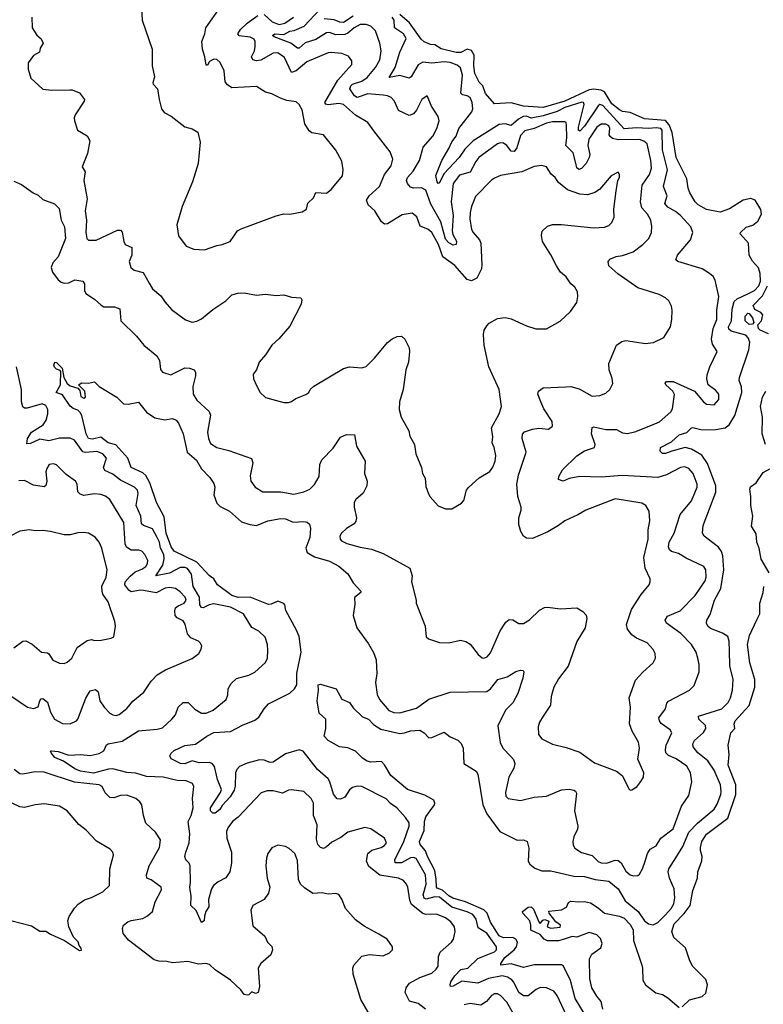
# Model space of a CAD drawing. Extents: x 2087054 to 2277909, y 548907 to 753496.
# Tile 241 of 256: x 2158244 to 2163117, y 671998 to 678448. Entities that reach past the tile are written whole.
import ezdxf

# ---------------------------------------------------------------- set-up
doc = ezdxf.new("R2010")
doc.units = 0

msp = doc.modelspace()

# ---------------------------------------------------------------- linework, layer by layer
at = {"layer": '0CON20XD'}
for points in [[(2159041.9, 678525), (2159045.8, 678445), (2159112.9, 678255), (2159112.9, 678145), (2159127.1, 678075), (2159116.2, 678035), (2159118.8, 678025), (2159146.7, 677995), (2159156.7, 677925), (2159173.9, 677863.9), (2159190.7, 677840.7), (2159236.7, 677816.7), (2159325, 677746.7), (2159373.6, 677733.6), (2159411.7, 677711.7), (2159425.8, 677645.8), (2159414.1, 677505.9), (2159376, 677385), (2159309.4, 677225), (2159272.5, 677105), (2159285, 677032.5), (2159335, 676963.8), (2159383.9, 676943.9), (2159455, 676941.2), (2159535, 676970), (2159570, 676975), (2159623.9, 676996.1), (2159671.2, 677065), (2159695, 677078.6), (2159925, 677163.8), (2159975, 677176.2), (2160015, 677174), (2160095, 677190), (2160122.9, 677207.1), (2160133, 677247), (2160168.3, 677281.7), (2160183.6, 677316.4), (2160255, 677311.2), (2160285, 677336.2), (2160360, 677425), (2160364.3, 677464.3), (2160355, 677522.5), (2160315, 677594), (2160235, 677693.3), (2160157.6, 677707.6), (2160140.2, 677720.2), (2160112, 677765), (2160095, 677858.8), (2160075, 677892.5), (2160055, 677910), (2159995, 677918.6), (2159953.4, 677933.4), (2159895, 677962), (2159855, 677973.8), (2159795, 678010.8), (2159635, 678002.5), (2159605, 678022), (2159590.9, 678040.9), (2159583.7, 678113.7), (2159557, 678167), (2159535, 678186.9), (2159515, 678190.6), (2159488, 678175), (2159475, 678150), (2159465, 678150), (2159457.5, 678205), (2159442.5, 678255), (2159438, 678305), (2159457.5, 678355), (2159464.3, 678395), (2159560.9, 678535)], [(2161901.2, 675205), (2161815, 675165.8), (2161775.4, 675134.6), (2161705, 675093.1), (2161605, 675048.9), (2161565, 675051.9), (2161545, 675064.2), (2161526.9, 675095), (2161515, 675140), (2161515.5, 675185), (2161530.9, 675235), (2161530.9, 675255), (2161508.5, 675325), (2161501.1, 675405), (2161513.2, 675465), (2161562.3, 675615), (2161536.5, 675705), (2161537.8, 675732.2), (2161552.8, 675747.2), (2161604, 675766), (2161645, 675771.8), (2161710, 675765), (2161735.8, 675785), (2161732.5, 675815), (2161679.5, 675899.5), (2161658.2, 675945), (2161640, 675995), (2161644.2, 676015), (2161675, 676036.5), (2161823.1, 676043.1), (2161855, 676044.2), (2161910, 676030), (2161995, 675982.5), (2162045, 675986), (2162085, 676000.8), (2162110, 676025), (2162130, 676065), (2162127, 676097), (2162107.1, 676155), (2162104.4, 676195.6), (2162155, 676316.2), (2162189.7, 676340.3), (2162215, 676345.8), (2162345, 676327.1), (2162397, 676333), (2162463.9, 676366.1), (2162508.8, 676435), (2162518, 676485), (2162520, 676545), (2162515, 676572.5), (2162496.6, 676606.6), (2162475, 676626), (2162435, 676647.5), (2162295, 676692.2), (2162163.1, 676783.1), (2162103.8, 676835), (2162100, 676865), (2162115, 676880.8), (2162153.5, 676896.5), (2162195, 676903.8), (2162263.4, 676926.6), (2162327.5, 676975), (2162365.7, 677015), (2162384.3, 677055), (2162387.1, 677092.9), (2162379.5, 677135), (2162357.8, 677175), (2162320.8, 677215), (2162310.9, 677255), (2162322.9, 677365), (2162370.9, 677435), (2162383.5, 677475), (2162379.4, 677525), (2162355, 677634.2), (2162333.3, 677653.3), (2162305, 677662.6), (2162165, 677661.9), (2162129.4, 677669.4), (2162112.3, 677682.3), (2162106.7, 677695), (2162110.2, 677735), (2162103.9, 677753.9), (2162085, 677764.2), (2162055, 677764.7), (2162025, 677743.9), (2161972.3, 677665), (2161966.3, 677625), (2161979.7, 677565), (2161975.9, 677545), (2161955, 677506.5), (2161925, 677472.5), (2161907, 677467), (2161895, 677478.8), (2161888.7, 677508.7), (2161870.5, 677575), (2161823.1, 677625), (2161830.2, 677675), (2161827.6, 677757.6), (2161823.8, 677773.8), (2161815, 677779.5), (2161735, 677778.1), (2161695, 677771), (2161615, 677734.7), (2161555, 677720.6), (2161525, 677689.1), (2161501, 677609), (2161485, 677584.5), (2161465, 677587.9), (2161435, 677624.6), (2161415, 677638.9), (2161395, 677641.5), (2161375, 677634.5), (2161252.7, 677545), (2161231.8, 677518.2), (2161195, 677449.6), (2161125, 677430), (2161084.7, 677375), (2161070.4, 677255), (2161085.2, 677164.8), (2161077.9, 677065), (2161082, 677042), (2161106.7, 676996.7), (2161104, 676976), (2161085, 676970.4), (2161055, 676986), (2161035, 677010), (2161002.6, 677125), (2160938.8, 677238.8), (2160905, 677332.5), (2160876.3, 677346.3), (2160825, 677344.2), (2160805, 677350.8), (2160784, 677375), (2160777.5, 677395), (2160785, 677413.6), (2160823.1, 677455), (2160864.5, 677525), (2160886.7, 677613.3), (2160950.6, 677685), (2160976.5, 677735), (2160992.9, 677785), (2160985.8, 677815), (2160941.7, 677881.7), (2160915, 677950), (2160878.8, 677925), (2160844.5, 677855.5), (2160825, 677831.2), (2160795, 677820), (2160725, 677853.8), (2160700.6, 677915), (2160678.2, 677938.2), (2160655, 677950.4), (2160626.2, 677953.8), (2160525, 677962.6), (2160455, 677938.6), (2160438.8, 677948.8), (2160407.7, 677995), (2160413.3, 678015), (2160425, 678026.8), (2160485, 678045.2), (2160520.7, 678069.3), (2160574.6, 678135), (2160604.7, 678185.3), (2160612, 678245), (2160604.7, 678294.7), (2160574.5, 678375), (2160545.3, 678405.3), (2160515, 678417.6), (2160475, 678416.9), (2160436.4, 678395), (2160395, 678360), (2160375, 678351.8), (2160315, 678349.5), (2160275, 678364.1), (2160255, 678362.6), (2160185, 678318.5), (2160113.5, 678296.5), (2160075, 678262.5), (2160065, 678261.8), (2160020.4, 678295), (2159911.2, 678335), (2159901.1, 678345), (2159914.7, 678355.3), (2159975, 678351.7), (2160015, 678372.6), (2160041.6, 678378.4), (2160107.4, 678405), (2160210.3, 678515)], [(2158324.3, 678465), (2158324.5, 678394.5), (2158356.4, 678346.4), (2158385, 678324), (2158397.1, 678295), (2158378.3, 678261.7), (2158372.5, 678235), (2158335, 678213.3), (2158299.2, 678165), (2158298.8, 678125), (2158316.7, 678065), (2158395, 677993.5), (2158455, 677985.6), (2158571.7, 677988.3), (2158588.6, 677988.6), (2158635, 677970), (2158667.5, 677925), (2158666.1, 677913.9), (2158606.7, 677825), (2158600, 677805), (2158602.5, 677785), (2158623.3, 677725), (2158685, 677686.7), (2158704, 677655), (2158688.3, 677571.7), (2158652.5, 677485), (2158672.1, 677452.1), (2158663.3, 677395), (2158685.5, 677275), (2158672.2, 677195), (2158680.6, 677135), (2158678.1, 677055), (2158684.2, 677014.2), (2158695, 677003.8), (2158745, 677004.4), (2158885, 677068.8), (2158905, 677070), (2158915.7, 677055.7), (2158925.6, 676995), (2158935, 676976), (2158978, 676955), (2158978.1, 676905), (2158960.8, 676865), (2158972, 676825), (2158995, 676808), (2159052.4, 676792.4), (2159091.5, 676721.5), (2159113.3, 676685), (2159169.5, 676639.5), (2159196.7, 676596.7), (2159239.1, 676549.1), (2159331.3, 676481.3), (2159375, 676467.1), (2159405, 676472.5), (2159435, 676487.5), (2159509.3, 676550.7), (2159595, 676605.8), (2159634, 676645), (2159673.3, 676656.7), (2159715, 676658.2), (2159795, 676644.4), (2159855, 676650.6), (2159925, 676641.4), (2159975.7, 676645.7), (2160025, 676631.2), (2160086.2, 676626.2), (2160093, 676613), (2160088.8, 676585), (2160015, 676440), (2159942.7, 676357.3), (2159896.7, 676315), (2159855, 676252.5), (2159813.3, 676205), (2159795.9, 676154.1), (2159773.3, 676125), (2159776.7, 676095), (2159795, 676052.5)], [(2160014.6, 674035.4), (2160045, 674064.4), (2160060, 674090), (2160060.9, 674165), (2160087.7, 674305), (2160075, 674406.2), (2160058.1, 674448.1), (2159986.7, 674576.7), (2159981.8, 674615), (2159975, 674624.4), (2159935, 674638.8), (2159891.8, 674618.2), (2159875, 674617.7), (2159755, 674664.8), (2159675, 674663.8), (2159635, 674676), (2159540.6, 674745), (2159516, 674785), (2159485, 674806.7), (2159405, 674893.2), (2159255, 674966.4), (2159237.1, 674995), (2159204, 675085), (2159199.5, 675119.5), (2159190.9, 675190.9), (2159141.2, 675285), (2159096.3, 675415), (2159071.1, 675461.1), (2159049.8, 675479.8), (2158973.5, 675515), (2158953, 675575), (2158873.2, 675663.2), (2158823.3, 675675), (2158775, 675712.8), (2158720.9, 675700.9), (2158694.3, 675705), (2158678.6, 675735), (2158650, 675855), (2158640, 675875), (2158625, 675890), (2158595, 675900), (2158575.6, 675915.6), (2158525, 675991.2), (2158483.3, 676005), (2158510.6, 676055), (2158513, 676143), (2158510, 676150), (2158485, 676158), (2158471.4, 676171.4), (2158467.8, 676185), (2158475, 676203.8), (2158485, 676202.5), (2158522.5, 676165), (2158534, 676105), (2158555, 676065.8), (2158575, 676048.6), (2158625, 676033.8), (2158638.3, 676018.3), (2158645, 675978.8), (2158665, 675968), (2158676, 675975), (2158670, 676015), (2158630, 676055), (2158651.7, 676068.3), (2158695, 676066), (2158735, 676076.2), (2158765, 676046.2), (2158880, 675975), (2158925, 675931.2), (2158955, 675930), (2159022.5, 675942.5), (2159075, 675878), (2159129.7, 675839.7), (2159195, 675826), (2159245, 675835.7), (2159268.8, 675825), (2159285.5, 675805.5), (2159315.6, 675735), (2159341.1, 675615), (2159401.5, 675561.5), (2159436, 675506), (2159489.4, 675449.4), (2159515, 675408.8), (2159521.5, 675385), (2159515.5, 675335), (2159535, 675280), (2159558, 675258), (2159618.7, 675228.7), (2159698.3, 675158.3), (2159751.4, 675141.4), (2159796.2, 675133.8), (2159870, 675165), (2159955, 675180), (2159985, 675178.5), (2160035, 675156.9), (2160105, 675161.5), (2160126.9, 675156.9), (2160142.7, 675142.7), (2160149.2, 675115), (2160146, 675055), (2160119.4, 674985), (2160127.6, 674957.6), (2160175, 674929.4), (2160275, 674901.2), (2160335, 674867.3), (2160395, 674817.8), (2160429.5, 674759.5), (2160480, 674705), (2160480, 674695), (2160438.3, 674661.7), (2160440.5, 674619.5), (2160429.2, 674545), (2160452.9, 674465), (2160529.2, 674359.2), (2160562.3, 674302.3), (2160580.3, 674255), (2160583.5, 674165), (2160575.6, 674105), (2160586.4, 674026.4), (2160601.1, 673995), (2160663.1, 673923.1), (2160695, 673908.5), (2160735, 673908.2), (2160845, 673938.7), (2160925, 673997.5), (2161065, 674042.2), (2161305, 674047.9), (2161329.5, 674065), (2161377.5, 674125), (2161437.2, 674142.8), (2161495, 674177.5), (2161525, 674186.9), (2161542.5, 674185), (2161548, 674175), (2161541.5, 674135), (2161507.2, 674032.8), (2161475, 673972), (2161427.5, 673925), (2161377.2, 673822.8), (2161393, 673713), (2161410.8, 673675), (2161461.4, 673621.4), (2161480.3, 673600.3), (2161487.8, 673575), (2161481.1, 673545), (2161449.4, 673485), (2161428.1, 673385), (2161430.3, 673360.3), (2161443.8, 673345), (2161525, 673332.9), (2161615, 673355.7), (2161695, 673362.2), (2161795, 673403.5), (2161845, 673406.4), (2161875, 673401.4), (2161886, 673395), (2161891.4, 673381.4), (2161878.5, 673265), (2161900.6, 673165), (2161898.6, 673145), (2161874.5, 673095.5), (2161868.1, 673065), (2161870.2, 673040.2), (2161880.9, 673020.9), (2161925, 672991.4), (2161995, 672972), (2162035, 672933.6), (2162055, 672923.3), (2162088.3, 672921.7), (2162145, 672941.2), (2162165, 672940.7), (2162185, 672923.3), (2162215, 672870.6), (2162245, 672845.6), (2162265, 672838.6), (2162295, 672842), (2162305, 672851.2), (2162325.7, 672885), (2162343.3, 672935), (2162358.2, 672985), (2162375, 673014.3), (2162414, 673035), (2162444.4, 673085), (2162525, 673148), (2162580.9, 673295), (2162628.9, 673365), (2162649.1, 673455), (2162639.1, 673515), (2162615, 673557.5), (2162545.3, 673605.3), (2162495, 673627.3), (2162478.2, 673645), (2162474.7, 673665), (2162480.3, 673695), (2162516.4, 673776.4), (2162506, 673796), (2162447.6, 673837.6), (2162435.7, 673855), (2162432.5, 673875), (2162476, 673934), (2162485, 673970), (2162495, 673982.5), (2162633.8, 674055), (2162664.4, 674085.6), (2162697.1, 674175), (2162695.6, 674224.4), (2162686.7, 674265), (2162675.7, 674305), (2162646.9, 674355), (2162576.6, 674426.6), (2162482.9, 674495), (2162474.4, 674515), (2162489.6, 674540.4), (2162571.9, 674575), (2162671.1, 674675), (2162735, 674771.4), (2162742.3, 674795), (2162740.5, 674845), (2162727.1, 674865), (2162610.2, 674920.2), (2162560.9, 674950.9), (2162514, 674965), (2162502.2, 674975), (2162494.7, 674994.7), (2162500, 675025), (2162533.1, 675085), (2162572.6, 675207.4), (2162645, 675295.6), (2162682.2, 675385), (2162682.9, 675405), (2162656.2, 675475), (2162627.6, 675507.6), (2162601.3, 675518.7), (2162575, 675515.4), (2162482.9, 675467.1), (2162425, 675450), (2162195, 675462.1), (2162055, 675452.2), (2161915, 675455.8), (2161845, 675443.3), (2161805.3, 675424.7), (2161775.6, 675435), (2161776.1, 675455), (2161800.6, 675499.4), (2161895, 675591.1), (2161945, 675622.9), (2162010, 675645), (2162013.8, 675665), (2161990, 675735), (2161995, 675776.2), (2162005, 675780), (2162085, 675764.5), (2162155, 675764.4), (2162195, 675741.1), (2162225, 675736.4), (2162275, 675747.5), (2162379.6, 675790.4), (2162437.4, 675812.6), (2162511.1, 675878.9), (2162522.1, 675897.9), (2162533.6, 675993.6), (2162524, 676015), (2162476.9, 676055), (2162473.4, 676066.6), (2162483, 676077), (2162525, 676077.7), (2162665.5, 676015.5), (2162725, 675944.2), (2162745, 675929.4), (2162795, 675924.3), (2162825, 675960), (2162824.2, 675995), (2162805, 676020), (2162756, 676055), (2162745.8, 676095), (2162748.3, 676121.7), (2162765.6, 676174.4), (2162813.8, 676275), (2162783.4, 676323.4), (2162776.4, 676355), (2162789.1, 676425), (2162811.2, 676485), (2162812, 676545), (2162825.4, 676635.4), (2162800.9, 676740.9), (2162787.5, 676765), (2162764.2, 676785), (2162715, 676816.5), (2162557.5, 676865), (2162543.8, 676875), (2162554.2, 676905), (2162638.6, 677005), (2162655.8, 677055), (2162641.7, 677091.7), (2162574.5, 677165), (2162542, 677192), (2162489.9, 677219.9), (2162471.5, 677245), (2162487.5, 677295), (2162462.1, 677355), (2162489, 677465), (2162455.5, 677595), (2162454.1, 677725), (2162445, 677735.2), (2162415, 677740.9), (2162365, 677734.8), (2162285, 677739), (2162205, 677732.5), (2162064.2, 677885.8), (2162045, 677892.5), (2162033.4, 677885), (2161945, 677750), (2161915, 677718.6), (2161905.6, 677725.6), (2161906.1, 677745), (2161942.1, 677892.1), (2161938.5, 677905), (2161928.5, 677908.5), (2161815, 677873.8), (2161765, 677846.2), (2161675, 677818), (2161595, 677804.1), (2161565, 677815.2), (2161542.2, 677815), (2161512.6, 677797.4), (2161465, 677755.4), (2161425, 677765.7), (2161385, 677761.6), (2161214.8, 677655.2), (2161160.8, 677599.2), (2161123.2, 677545), (2161022.1, 677437.9), (2160995, 677379.2), (2160985, 677375.7), (2160980.4, 677385), (2160971.4, 677428.6), (2161009.6, 677525), (2161056.3, 677603.7), (2161075, 677649.1), (2161103.5, 677685), (2161121.1, 677735), (2161207.1, 677845), (2161212.8, 677865), (2161209.7, 677905), (2161195, 677938.5), (2161175, 677949.6), (2161145.4, 677955.4), (2161135, 677966.7), (2161144.7, 678085), (2161132.1, 678132.1), (2161111.4, 678151.4), (2161065, 678168.4), (2161025, 678172.3), (2160944.2, 678164.2), (2160885, 678170), (2160855, 678152.9), (2160808.9, 678075), (2160795.4, 678064.6), (2160735, 678081.8), (2160665, 678070), (2160704.2, 678135), (2160733.8, 678236.2), (2160775.3, 678325), (2160759.3, 678355), (2160699.3, 678395), (2160697, 678445), (2160684.3, 678465)], [(2159795, 676052.5), (2159820, 676005), (2159855, 675972.5), (2159975, 675941.2), (2160005, 675940), (2160023.9, 675946.1), (2160054.1, 675965.9), (2160118.3, 675991.7), (2160137.5, 676005), (2160147.5, 676025), (2160171.7, 676048.3), (2160365, 676163.8), (2160405, 676173.8), (2160485, 676168), (2160515, 676176.2), (2160569.3, 676230.7), (2160655, 676334), (2160685, 676358), (2160717, 676373), (2160745, 676375.7), (2160768, 676355), (2160795, 676297.5), (2160798, 676275), (2160792, 676205), (2160774, 676155), (2160755.8, 676025), (2160732, 675945), (2160730, 675895), (2160743.8, 675845), (2160793.8, 675755), (2160800.5, 675720.5), (2160830, 675665), (2160840, 675605), (2160876.2, 675515), (2160884.1, 675474.1), (2160901.2, 675445), (2160905, 675390), (2160922.3, 675342.3), (2160932.7, 675322.7), (2160985, 675263.3), (2161035, 675243.3), (2161076.4, 675243.6), (2161139.3, 675280.7), (2161155, 675297.5), (2161172.5, 675365), (2161185.8, 675384.2), (2161255, 675446), (2161325, 675488.8), (2161345, 675516.2), (2161360.6, 675555), (2161363, 675593), (2161353.1, 675645), (2161340, 675675), (2161343.6, 675715), (2161336.5, 675773.5), (2161385.8, 675865), (2161400, 675915), (2161385.7, 676025), (2161317.5, 676175), (2161288.1, 676315), (2161282.5, 676385), (2161287.5, 676415), (2161305, 676443.3), (2161320.6, 676459.4), (2161375, 676490), (2161425, 676496.7), (2161465, 676488.8), (2161565, 676443.3), (2161625, 676423.3), (2161695, 676422.5), (2161785, 676473.3), (2161852.7, 676537.3), (2161893.8, 676595), (2161901.2, 676635), (2161898, 676665), (2161881.2, 676695), (2161855, 676718.8), (2161824.4, 676764.4), (2161787.5, 676795), (2161760.8, 676835), (2161725, 676908.8), (2161669.4, 676995), (2161663.1, 677035), (2161666.8, 677063.2), (2161703.4, 677096.6), (2161734.3, 677105.7), (2161795, 677105.8), (2162005, 677084.3), (2162075, 677090), (2162105, 677100), (2162125, 677120), (2162139.2, 677155), (2162138.1, 677205), (2162150.8, 677310.8), (2162164.2, 677395.8), (2162173.3, 677415), (2162173.3, 677435), (2162165, 677450), (2162120, 677425), (2162044.1, 677335.9), (2162013, 677317), (2161965, 677300), (2161915, 677304.4), (2161833.4, 677333.4), (2161775, 677382.5), (2161752.5, 677415), (2161725.7, 677435.7), (2161695, 677483.8), (2161665, 677494), (2161615, 677485.7), (2161535, 677450.5), (2161395, 677427.5), (2161355, 677410.6), (2161335, 677397.5), (2161231.1, 677288.9), (2161204.5, 677225), (2161195.6, 677185), (2161192.8, 677142.8), (2161204.5, 677074.5), (2161214.3, 677055), (2161257.8, 677005), (2161266.5, 676985), (2161272, 676842), (2161270, 676815), (2161240, 676755), (2161205, 676738.2), (2161175, 676745.6), (2161095, 676838.8), (2161015.5, 676895.5), (2160988.1, 676975), (2160945, 677054.4), (2160918, 677075), (2160868.6, 677095), (2160846, 677156), (2160815, 677181.4), (2160751.1, 677168.9), (2160655, 677110), (2160635, 677108.9), (2160615, 677122.9), (2160570.9, 677195), (2160528.2, 677235), (2160517.1, 677265), (2160533.3, 677295), (2160601.8, 677355), (2160633.8, 677435), (2160678.5, 677491.5), (2160689.1, 677535), (2160671.6, 677581.6), (2160565, 677719.2), (2160524.6, 677774.6), (2160445, 677822.7), (2160365, 677893.3), (2160335, 677899.8), (2160265, 677890.9), (2160250.8, 677895), (2160244.4, 677905), (2160328.5, 678051.5), (2160420.9, 678155), (2160419.3, 678179.3), (2160398.5, 678208.5), (2160355, 678227.3), (2160285, 678234.4), (2160265, 678231.1), (2160125, 678171.8), (2160055, 678114.2), (2160025, 678102.7), (2159979.6, 678199.6), (2159935, 678231.1), (2159905, 678229.6), (2159825, 678183.8), (2159795, 678178.9), (2159771.2, 678185), (2159762.9, 678205), (2159783.1, 678245), (2159787.8, 678272.2), (2159787.5, 678305), (2159780.7, 678320.7), (2159755, 678333.1), (2159681.8, 678341.8), (2159674.3, 678355), (2159691.2, 678385), (2159735, 678426.1), (2159805, 678475.4)], [(2159845, 678482.7), (2159898.2, 678435), (2159945, 678416.5), (2159980.5, 678425), (2160038.8, 678465)], [(2160428.3, 678471.7), (2160365, 678430.5), (2160341.2, 678431.2), (2160305, 678446.8), (2160240, 678455)], [(2161502.9, 673072.9), (2161545, 673076), (2161568.8, 673065), (2161580.9, 673020.9), (2161575.5, 672935), (2161587.1, 672915), (2161620.1, 672890.1), (2161665, 672871.8), (2161725, 672871.8), (2161875, 672837), (2161945, 672835.3), (2162015.6, 672815.6), (2162103.3, 672803.3), (2162164.5, 672755), (2162211.5, 672675), (2162296.5, 672605), (2162337.1, 672545), (2162365, 672525.6), (2162395, 672517.1), (2162425, 672533.3), (2162475, 672583.5), (2162513.2, 672625), (2162529.5, 672655), (2162535.8, 672695), (2162532.6, 672755), (2162500.9, 672825), (2162492.7, 672865), (2162497.3, 672885), (2162542.7, 672957.3), (2162589, 673031), (2162629.2, 673125), (2162685.8, 673184.2), (2162795, 673276.2), (2162815, 673307.8), (2162838.1, 673371.9), (2162841.2, 673395), (2162835.3, 673435), (2162795, 673531.1), (2162752.2, 673592.2), (2162688.2, 673645), (2162657.9, 673685), (2162653.8, 673705), (2162665, 673725.5), (2162725, 673778.6), (2162740, 673805), (2162737.8, 673825), (2162694.4, 673865), (2162692, 673885), (2162845, 673932.7), (2162885.6, 673975), (2162901.4, 674005), (2162915.6, 674055), (2162920, 674125), (2162896.7, 674215), (2162895.8, 674314.2), (2162893.9, 674376.1), (2162885, 674406.2), (2162849.8, 674429.8), (2162769.6, 674459.6), (2162753.3, 674475), (2162744.4, 674495), (2162746.9, 674515), (2162768.6, 674551.4), (2162797.7, 674645), (2162837.3, 674722.7), (2162858.9, 674845), (2162851.5, 674935), (2162842.7, 674965), (2162822, 674992), (2162729.2, 675065), (2162717.1, 675085), (2162721.9, 675135), (2162806.2, 675353.8), (2162805.3, 675395.3), (2162751, 675541), (2162714.3, 675594.3), (2162645, 675634.7), (2162605, 675646.4), (2162517.9, 675622.1), (2162475, 675606.7), (2162455, 675607.1), (2162441.2, 675621.2), (2162441.9, 675645), (2162515, 675682.7), (2162565, 675729.3), (2162615, 675743.5), (2162645, 675774.4), (2162655, 675777.5), (2162715, 675760.7), (2162805, 675763.4), (2162866.5, 675773.5), (2162892.2, 675795), (2162930, 675855), (2162976.4, 676005), (2162973.8, 676043.8), (2162959.5, 676085), (2162960.4, 676105), (2163020.8, 676285), (2163028.4, 676335), (2163016.5, 676365), (2163001.5, 676381.5), (2162905, 676408.1), (2162891.3, 676421.3), (2162888.4, 676435), (2162907.3, 676475), (2162911.7, 676551.7), (2162925, 676601.5), (2162945, 676619.6), (2163015, 676652.3), (2163059.3, 676675), (2163086.3, 676705), (2163098.3, 676735), (2163096.5, 676786.5), (2163085, 676822), (2163045.5, 676865.5), (2163024.4, 676905), (2163019.2, 676985), (2162964.1, 677045.9), (2162966.7, 677055), (2163005, 677089.2), (2163047.7, 677102.3), (2163080.7, 677129.3), (2163104.5, 677175), (2163101.5, 677205), (2163062.9, 677265), (2163035, 677276.5), (2162985, 677265.4), (2162895, 677209.2), (2162835, 677187.3), (2162745, 677204.7), (2162690.6, 677235), (2162670.6, 677255), (2162635.5, 677315), (2162623.8, 677345), (2162616.2, 677405), (2162546.2, 677545), (2162520.1, 677710.1), (2162500, 677760), (2162475, 677788.6), (2162338.4, 677798.4), (2162245, 677840.7), (2162195, 677847.5), (2162175, 677857.5), (2162125, 677898.1), (2162075, 677976.1), (2162055, 677987.6), (2162005, 677993.5), (2161975, 677989.1), (2161815.3, 677915), (2161675, 677872.9), (2161545, 677881.9), (2161465, 677904.4), (2161355, 677897.5), (2161296.7, 677965), (2161279.2, 678015), (2161255, 678040), (2161225.4, 678095), (2161219.5, 678145), (2161222.9, 678215), (2161205, 678246.9), (2161175, 678256.2), (2161135, 678234.1), (2161105, 678232.5), (2161005, 678257.8), (2160965, 678282.7), (2160935, 678286.5), (2160893.8, 678303.8), (2160875, 678320.4), (2160797.1, 678427.1), (2160735, 678482.4)], [(2158205, 677390), (2158255, 677367.5), (2158333, 677313), (2158365, 677298.8), (2158395, 677270), (2158470.9, 677240.9), (2158501.5, 677211.5), (2158516, 677135), (2158537.7, 677092.3), (2158543.1, 677015), (2158495, 676894.2), (2158461.4, 676855), (2158450.6, 676825), (2158459.4, 676795), (2158495, 676744), (2158515, 676728), (2158535, 676722), (2158565.8, 676724.2), (2158605, 676744.3), (2158657.5, 676735), (2158668.6, 676718.6), (2158668.6, 676675), (2158678, 676655), (2158735, 676618), (2158777, 676577), (2158795, 676567.5), (2158865, 676566.7), (2158900, 676555), (2158906.4, 676476.4), (2159010, 676375), (2159056.7, 676315), (2159143.2, 676245), (2159159.2, 676215), (2159167.4, 676157.4), (2159178.7, 676138.7), (2159235, 676122.2), (2159325, 676167.5), (2159355.8, 676165.8), (2159387.5, 676155), (2159395, 676140), (2159396.2, 676115), (2159379.4, 676045), (2159380.8, 675995), (2159405, 675955.8), (2159485, 675880.8), (2159493.4, 675856.6), (2159474.3, 675745), (2159481.1, 675705), (2159495, 675672), (2159535, 675645.6), (2159613.4, 675626.6), (2159763.2, 675573.2), (2159771.4, 675545), (2159755, 675460), (2159757.5, 675425), (2159785.8, 675385.8), (2159836.1, 675356.1), (2159955, 675354.5), (2160040.9, 675339.1), (2160105, 675354.4), (2160145, 675372.9), (2160175, 675402), (2160205.6, 675455), (2160211.5, 675535), (2160224.4, 675565), (2160298.2, 675641.8), (2160345, 675713.3), (2160385, 675730), (2160438, 675728), (2160451.5, 675655), (2160507.1, 675555), (2160503.6, 675475), (2160521.4, 675425), (2160518.6, 675395), (2160495, 675346), (2160445.8, 675305), (2160435.6, 675285), (2160434.7, 675255), (2160450, 675185), (2160447.4, 675162.6), (2160435.3, 675144.7), (2160385, 675114.4), (2160353.3, 675085), (2160341.4, 675065), (2160344.2, 675045), (2160353.5, 675033.5), (2160386.6, 675016.6), (2160475, 674991.9), (2160549.7, 674979.7), (2160625, 674950), (2160801.2, 674855), (2160815.7, 674805), (2160812, 674765), (2160841.2, 674645), (2160841.2, 674625), (2160901.2, 674475), (2160907.5, 674405), (2160923, 674393), (2160995, 674367.5), (2161055, 674366.2), (2161132.3, 674382.3), (2161167.5, 674375), (2161195, 674356.2), (2161248.8, 674288.8), (2161275, 674266.7), (2161285, 674266.2), (2161306.7, 674275), (2161328.7, 674301.3), (2161392.5, 674445), (2161428.7, 674501.3), (2161450.6, 674519.4), (2161475, 674516), (2161515, 674492), (2161545, 674492.5), (2161585, 674517.5), (2161649.3, 674580.7), (2161683.7, 674596.3), (2161705, 674598.9), (2161785, 674589.5), (2161895, 674596), (2161935, 674571.2), (2161955, 674546.2), (2161960, 674525), (2161949.5, 674465), (2161895.6, 674375), (2161836.9, 674213.1), (2161775, 674129.2), (2161743.5, 674075), (2161726.7, 674015), (2161722, 673958), (2161673.8, 673886.2), (2161650, 673845), (2161641.4, 673815), (2161644.3, 673765), (2161665, 673737.5), (2161735, 673702.9), (2161825, 673680), (2161915, 673648.6), (2162009.4, 673579.4), (2162155, 673525.7), (2162195, 673493.8), (2162235, 673410), (2162245, 673400), (2162255, 673402.5), (2162287.7, 673422.3), (2162315, 673457.5), (2162331.2, 673485), (2162333.9, 673513.9), (2162294.5, 673604.5), (2162304.4, 673675), (2162298.1, 673715), (2162256.4, 673786.4), (2162239.4, 673835), (2162247.3, 673945), (2162236.9, 674005), (2162279.4, 674120.6), (2162326.4, 674173.6), (2162395.6, 674234.4), (2162409.2, 674265), (2162408.6, 674295), (2162395, 674321.2), (2162356.2, 674365), (2162285, 674395.5), (2162255, 674418.9), (2162225.6, 674455), (2162220.6, 674485), (2162253.1, 674585), (2162316.6, 674683.4), (2162368, 674745), (2162376.2, 674765), (2162376, 674785), (2162341.4, 674855), (2162333.1, 674925), (2162362.5, 675045), (2162362.3, 675105), (2162373.1, 675165), (2162367.6, 675227.6), (2162346, 675265), (2162321.5, 675281.5), (2162145, 675309.6), (2161953.8, 675235), (2161901.2, 675205)], [(2163150.3, 676390.3), (2163095, 676414), (2163085.5, 676425), (2163080.8, 676449.2), (2163105.3, 676474.7), (2163112.5, 676515), (2163100.9, 676530.9), (2163060, 676550), (2163049.5, 676575), (2163111.6, 676638.4), (2163145, 676704.5)], [(2163025, 676451.1), (2162996.7, 676475), (2162997.8, 676505), (2163015, 676526), (2163025, 676523.8), (2163046, 676495), (2163053.8, 676465), (2163045, 676454), (2163025, 676451.1)], [(2160973, 672227), (2160985, 672247.5), (2160988.7, 672311.3), (2160999.8, 672340.2), (2161073.3, 672405), (2161085.8, 672424.2), (2161097.5, 672475), (2161092.5, 672505), (2161068.3, 672538.3), (2161034.2, 672565), (2160975, 672589.1), (2160905, 672586.6), (2160885, 672591.6), (2160811.7, 672651.7), (2160799.3, 672679.3), (2160787.6, 672765), (2160779.5, 672785), (2160758.9, 672808.9), (2160725, 672823), (2160604.5, 672844.5), (2160531.3, 672901.3), (2160515.4, 672935), (2160525.3, 672984.7), (2160551.9, 673008.1), (2160613.3, 673025), (2160635, 673037.5), (2160646.9, 673055), (2160634, 673085), (2160545, 673147.5), (2160505, 673156.5), (2160395, 673126.2), (2160348.8, 673091.2), (2160288.8, 673058.8), (2160255, 673028.6), (2160235, 673019.2), (2160215, 673023.8), (2160196.9, 673045), (2160189.1, 673079.1), (2160193.3, 673173.3), (2160168.2, 673235), (2160168.8, 673315), (2160154.4, 673345), (2160105, 673391.2), (2160025, 673402.5), (2160005, 673400), (2159965, 673381.4), (2159905, 673396.9), (2159864.5, 673395.5), (2159826.6, 673383.4), (2159675, 673224.3), (2159638.6, 673195), (2159606.9, 673153.1), (2159599.6, 673130.4), (2159601.3, 673085), (2159631.2, 672995), (2159631.3, 672925), (2159621.5, 672865), (2159595, 672825.8), (2159545, 672800.8), (2159514, 672775), (2159500, 672755), (2159480, 672685), (2159484.2, 672635.8), (2159464.3, 672605), (2159455.6, 672574.4), (2159452.5, 672545), (2159434.2, 672534.2), (2159401.1, 672611.1), (2159365.6, 672645), (2159366.6, 672705), (2159358.5, 672765), (2159363.7, 672796.3), (2159360, 672905), (2159355, 672921.2), (2159332.5, 672945), (2159326.9, 672965), (2159331.8, 672995), (2159354.6, 673055), (2159357.9, 673115), (2159348.2, 673195), (2159366.9, 673235), (2159380.4, 673285), (2159377.2, 673345), (2159384.6, 673424.6), (2159375.7, 673445), (2159335, 673462.1), (2159275, 673463.9), (2159185, 673485.3), (2159075, 673489.4), (2159005, 673511.3), (2158945, 673515.4), (2158855, 673540.2), (2158825, 673538.6), (2158727.5, 673512.5), (2158641.4, 673525), (2158605, 673541.1), (2158530.9, 673590.9), (2158474.4, 673615), (2158450, 673645), (2158446.7, 673655), (2158451.2, 673658.8), (2158495, 673654.5), (2158565, 673629.6), (2158643.7, 673633.7), (2158705, 673628.5), (2158765, 673640.4), (2158795, 673658.6), (2158813.4, 673696.6), (2158823.3, 673705), (2158915, 673722), (2159021.4, 673788.6), (2159145, 673800.4), (2159180.4, 673809.6), (2159240, 673865), (2159264, 673895), (2159281.2, 673945), (2159315, 673973.8), (2159346.7, 673975), (2159390.7, 673930.7), (2159435, 673905.7), (2159465, 673905.7), (2159511.2, 673925), (2159596, 673995), (2159607.1, 674025), (2159610.6, 674065), (2159630.4, 674099.6), (2159665, 674132.9), (2159745.5, 674154.5), (2159785, 674172.5), (2159855, 674236.2), (2159867.5, 674265), (2159870, 674315), (2159867.1, 674355), (2159852.7, 674402.7), (2159811.7, 674441.7), (2159765.8, 674465.8), (2159709.4, 674555), (2159625, 674600), (2159515, 674620.7), (2159485, 674615.3), (2159445, 674594.6), (2159435, 674597.8), (2159424.7, 674614.7), (2159421.2, 674665), (2159381.1, 674735), (2159370.2, 674815), (2159343.8, 674853.8), (2159325, 674860), (2159295, 674859.3), (2159225, 674822.6), (2159136.7, 674805), (2159181.6, 674875), (2159190.6, 674915), (2159187.7, 674945), (2159166.3, 674985), (2159159.4, 675025), (2159145, 675055.4), (2159115, 675112.9), (2159055, 675133.8), (2159042.1, 675145), (2159036.9, 675195), (2159006.7, 675265), (2159019.6, 675345), (2159015.9, 675365.9), (2158996.1, 675386.1), (2158905, 675431.1), (2158855, 675470.5), (2158800.8, 675495), (2158792.7, 675515), (2158811.9, 675575), (2158788.1, 675605), (2158748.8, 675618.8), (2158675, 675612.6), (2158656.5, 675616.5), (2158602.9, 675692.9), (2158575, 675707.3), (2158505, 675706.9), (2158435, 675688.5), (2158375, 675700.5), (2158315, 675671.8), (2158290.3, 675670.3), (2158295.8, 675705), (2158321.6, 675745), (2158397.3, 675795), (2158416.5, 675825), (2158427.9, 675865), (2158429.2, 675895), (2158415, 675920), (2158391.2, 675931.2), (2158293.5, 675903.5), (2158275, 675903.3), (2158265, 675911.2), (2158254.6, 675945), (2158255.3, 676025), (2158223.3, 676173.3)], [(2163132, 675665), (2163109.6, 675735), (2163110.9, 675845), (2163098.9, 675915), (2163112.3, 675975), (2163133.6, 676015)], [(2158185, 674019.1), (2158295, 673943.5), (2158335, 673935.6), (2158364.4, 673945.6), (2158375.5, 673985), (2158385, 673998.6), (2158395, 674001.9), (2158426.2, 673976.2), (2158445, 673911.2), (2158471.4, 673865), (2158525, 673838.1), (2158575, 673835.8), (2158615, 673854), (2158625, 673866.2), (2158676.9, 674003.1), (2158705, 674051.2), (2158740.7, 674060.7), (2158758.8, 674045), (2158768.1, 673985), (2158796.9, 673945), (2158835, 673906), (2158855, 673894.2), (2158875, 673890), (2158895, 673896.9), (2158945.8, 673935), (2158985.5, 673984.5), (2159056.9, 674043.1), (2159104.5, 674115.5), (2159144.6, 674155.4), (2159200.2, 674189.8), (2159375, 674263.8), (2159416.7, 674295), (2159433.3, 674325), (2159436.7, 674345), (2159427.5, 674365), (2159416.1, 674376.1), (2159365, 674399.2), (2159343.8, 674423.8), (2159327.2, 674487.2), (2159315, 674510), (2159275, 674528.8), (2159262.5, 674545), (2159260, 674575), (2159265.8, 674595), (2159281.8, 674608.2), (2159322.2, 674625), (2159334.6, 674645), (2159327.2, 674665), (2159295, 674700.4), (2159265, 674722.5), (2159225, 674729.3), (2159197, 674723), (2159137.4, 674692.6), (2159055, 674708.2), (2159035, 674711.2), (2158975, 674700), (2158959.9, 674709.9), (2158932.7, 674745), (2158935.9, 674765), (2158967.1, 674802.9), (2158999.8, 674830.2), (2159045, 674848.2), (2159069.5, 674865), (2159082.2, 674885), (2159082.5, 674905), (2159064.6, 674944.6), (2159045, 674966.9), (2159025, 674972.7), (2158975, 674973.1), (2158943.4, 674993.4), (2158935.3, 675015.3), (2158925.2, 675155.2), (2158834.2, 675305), (2158805, 675327.1), (2158775, 675336.7), (2158735, 675341.1), (2158665, 675330.9), (2158639.8, 675339.8), (2158625.6, 675355.6), (2158619.4, 675405), (2158609.2, 675425), (2158548.2, 675468.2), (2158485, 675531.2), (2158465, 675538.8), (2158436.4, 675533.6), (2158421.2, 675508.8), (2158416, 675485), (2158420.8, 675425), (2158415, 675397.5), (2158405, 675388), (2158335, 675398.8), (2158275, 675428.9), (2158238, 675428)], [(2163155.6, 674825), (2163103.2, 674913.2), (2163088.9, 674985), (2163074.2, 675025), (2163068.9, 675078.9), (2163040.2, 675130.2), (2163047.1, 675195), (2163034.7, 675265), (2163035.4, 675325.4), (2163027.3, 675372.7), (2163032.3, 675387.7), (2163070, 675415), (2163115, 675482.5), (2163160, 675505)], [(2158205, 674333.8), (2158264.3, 674375.7), (2158285, 674379.2), (2158325, 674357.5), (2158385.6, 674305.6), (2158425, 674300.8), (2158434.4, 674294.4), (2158461.3, 674251.3), (2158505, 674232.5), (2158535, 674230.8), (2158555, 674240), (2158585, 674266), (2158620, 674335), (2158685, 674381.1), (2158715, 674387.1), (2158735, 674381.4), (2158777.7, 674382.3), (2158844.1, 674395.9), (2158860, 674405), (2158871.2, 674475), (2158866.2, 674505), (2158823.1, 674635), (2158789.1, 674685), (2158783.8, 674705), (2158783.1, 674736.9), (2158810.5, 674795), (2158816.4, 674843.6), (2158781.5, 674985), (2158764.6, 675024.6), (2158737.8, 675057.8), (2158695, 675084.2), (2158665, 675088.6), (2158625.8, 675085.8), (2158575, 675072.5), (2158535, 675073.8), (2158445, 675096.2), (2158395, 675102), (2158345, 675098.8), (2158305, 675106), (2158245, 675098), (2158176.8, 675063.2)], [(2162585, 671982), (2162633.6, 672026.4), (2162715, 672048.7), (2162739.1, 672070.8), (2162751.9, 672125), (2162740.5, 672160.5), (2162655.3, 672245), (2162635, 672283.1), (2162606.8, 672366.8), (2162530.4, 672435), (2162517.5, 672475), (2162533.2, 672525), (2162598.5, 672591.5), (2162637.9, 672645), (2162655, 672742.5), (2162684.3, 672825), (2162688.1, 672865), (2162713, 672937), (2162715.6, 672965), (2162704.4, 673005), (2162705.6, 673025), (2162714.4, 673065), (2162745, 673112.9), (2162883.4, 673216.6), (2162937.5, 673372.5), (2162936.2, 673435), (2162886, 673565), (2162892.1, 673635), (2162885.6, 673695), (2162903.6, 673776.4), (2162930.8, 673805), (2162925.7, 673835), (2162931.5, 673855), (2163023.5, 673955), (2163061.3, 674075), (2163060.2, 674125), (2163028.9, 674235), (2163013.2, 674355), (2163025.9, 674414.1), (2163073.2, 674516.8), (2163094.2, 674555), (2163094.2, 674625.8), (2163115.8, 674695), (2163120, 674735)], [(2161951.3, 671925), (2161884.8, 672035), (2161854, 672154), (2161806.3, 672246.3), (2161795, 672255.6), (2161615.3, 672255.3), (2161545, 672239.6), (2161465, 672261.9), (2161397.5, 672255), (2161396.9, 672265), (2161422.6, 672305), (2161483.2, 672355), (2161498.9, 672375), (2161505.8, 672405), (2161495.8, 672425), (2161475, 672435.6), (2161415, 672432.1), (2161385, 672445.5), (2161330, 672535), (2161306.2, 672595), (2161285, 672617.4), (2161165, 672668.2), (2161081.9, 672691.9), (2161055, 672708.2), (2161015, 672746.3), (2160979.2, 672759.2), (2160974.3, 672765), (2160973.9, 672815), (2160964.5, 672875), (2160916.2, 672965), (2160902.5, 673002.5), (2160868.5, 673045), (2160863.1, 673065), (2160894, 673136), (2160897, 673195), (2160904.8, 673225.2), (2160962.2, 673305), (2160964.4, 673315), (2160956.7, 673335), (2160898.8, 673368.8), (2160785, 673405.4), (2160676.9, 673496.9), (2160635, 673566.7), (2160615, 673588.1), (2160545, 673584.7), (2160520.9, 673590.9), (2160490.6, 673610.6), (2160444, 673655), (2160395, 673677.8), (2160340, 673685), (2160265.9, 673725.9), (2160238.8, 673755), (2160250, 673805), (2160250, 673865), (2160205.8, 673905.8), (2160192.9, 673985), (2160201.9, 674055), (2160199.3, 674090.7), (2160215, 674095.7), (2160317.5, 674065), (2160355.8, 673995.8), (2160405, 673973.8), (2160428.8, 673938.8), (2160490.8, 673880.8), (2160528.6, 673865), (2160561.3, 673831.3), (2160610.2, 673800.2), (2160735, 673772.7), (2160764.6, 673775.4), (2160805, 673789.5), (2160865, 673793.8), (2160895, 673776.7), (2160925, 673743.8), (2160945, 673746.2), (2161025, 673781.2), (2161065, 673750), (2161115, 673727.5), (2161136, 673706), (2161150, 673675), (2161154, 673575), (2161234, 673525), (2161246.2, 673506.2), (2161278.2, 673305), (2161304.8, 673244.8), (2161389.8, 673129.8), (2161502.9, 673072.9)], [(2161827.5, 671925), (2161765, 672056), (2161743.9, 672083.9), (2161695, 672105.5), (2161655, 672107.3), (2161627.1, 672095), (2161575, 672053.6), (2161545, 672052.7), (2161515, 672075.5), (2161482.5, 672142.5), (2161468.7, 672158.7), (2161441.4, 672175), (2161405, 672183.1), (2161315, 672167.4), (2161245, 672137.1), (2161141.2, 672148.8), (2161085, 672117.3), (2161067.5, 672115), (2161064.1, 672125), (2161069.5, 672145), (2161095, 672184.2), (2161135, 672225.6), (2161179.4, 672235), (2161245, 672296.6), (2161355, 672340.7), (2161367.8, 672355), (2161368.9, 672375), (2161305, 672462.8), (2161248.8, 672498.8), (2161235.8, 672555), (2161212.7, 672585), (2161175, 672603.6), (2161075, 672633.6), (2160995, 672698.9), (2160965, 672700.8), (2160906.7, 672686.7), (2160893.2, 672693.2), (2160888.5, 672715), (2160907.5, 672785), (2160902.1, 672845), (2160842.3, 672952.3), (2160825, 672958.7), (2160805, 672957.2), (2160745, 672925.3), (2160704.2, 672925), (2160702.2, 672945), (2160760.9, 673065), (2160795.4, 673165), (2160795, 673186.2), (2160771.2, 673221.2), (2160714.4, 673285), (2160674.2, 673314.2), (2160645, 673344.6), (2160485.4, 673425.4), (2160455, 673426.7), (2160425, 673416.9), (2160405, 673402), (2160373.8, 673355), (2160345, 673341.2), (2160325, 673343.3), (2160299.2, 673375), (2160276.9, 673455), (2160265.2, 673475.2), (2160194.8, 673534.8), (2160101.4, 673655), (2160075, 673664.4), (2159985, 673637.9), (2159905, 673583.8), (2159885, 673582.5), (2159845, 673596.1), (2159815, 673598.5), (2159735, 673576.8), (2159683.5, 673555), (2159666.2, 673535), (2159658.7, 673515), (2159656.1, 673426.1), (2159649.1, 673400.9), (2159623.3, 673356.7), (2159570.6, 673299.4), (2159555, 673273.6), (2159525, 673250.8), (2159510.5, 673250.5), (2159493.8, 673265), (2159494.3, 673285), (2159559.5, 673385), (2159565.5, 673405), (2159539.3, 673469.3), (2159519.6, 673555), (2159505.9, 673575.9), (2159485, 673582.5), (2159419.2, 673579.2), (2159375, 673592.1), (2159326.6, 673573.4), (2159296.7, 673575), (2159236.7, 673605), (2159227.5, 673625), (2159236.4, 673643.6), (2159255, 673660), (2159326.5, 673693.5), (2159395, 673702), (2159470, 673755), (2159515, 673779.1), (2159625, 673784.6), (2159703.4, 673826.6), (2159785, 673859.5), (2159810.9, 673879.1), (2159845, 673932.5), (2159875, 673966.5), (2160014.6, 674035.4)], [(2159895, 672376.7), (2159900.8, 672355), (2159889.4, 672320.6), (2159824, 672265), (2159807.5, 672235), (2159815.5, 672115), (2159805.7, 672074.3), (2159789.3, 672069.3), (2159765, 672080), (2159745, 672060), (2159735, 672057.5), (2159715, 672062.5), (2159692.7, 672092.7), (2159625.6, 672155.6), (2159524.4, 672224.4), (2159488.3, 672258.3), (2159464.5, 672264.5), (2159415, 672261.5), (2159345, 672277.7), (2159245, 672268.8), (2159208.5, 672278.5), (2159155, 672279.6), (2159125, 672289.1), (2158957.4, 672417.4), (2158922.1, 672462.1), (2158918, 672495), (2158923.6, 672516.4), (2158952.3, 672537.7), (2158975, 672547.5), (2159050.3, 672559.7), (2159082.3, 672577.7), (2159114.1, 672605.9), (2159130.5, 672669.5), (2159173, 672747), (2159170, 672765), (2159138.7, 672788.7), (2159105, 672813.8), (2159076.7, 672825), (2159074, 672845), (2159093.1, 672905), (2159160.8, 673025), (2159165.7, 673075), (2159132.9, 673125), (2159070, 673185), (2159054.3, 673235), (2159043.3, 673305), (2159031.4, 673325), (2159005.3, 673345.3), (2158945, 673368.5), (2158905, 673364.5), (2158860.7, 673349.3), (2158835, 673351.8), (2158802.8, 673382.8), (2158783.8, 673423.8), (2158765.4, 673435.4), (2158602.3, 673452.3), (2158405, 673518), (2158345, 673521.1), (2158265, 673505.5), (2158245, 673508.5), (2158206.7, 673535)], [(2158185, 672547.5), (2158321.7, 672511.7), (2158375, 672477.5), (2158415, 672477.5), (2158445, 672457.5), (2158537.5, 672415), (2158635, 672350), (2158648.3, 672351.7), (2158647.5, 672365), (2158633, 672383), (2158627, 672407), (2158597.3, 672437.3), (2158566.7, 672505), (2158560, 672545), (2158568.3, 672571.7), (2158602.1, 672627.9), (2158627.2, 672652.8), (2158667.6, 672682.4), (2158715, 672698), (2158788.8, 672735), (2158832.5, 672775), (2158834.2, 672885), (2158858.8, 672975), (2158853.8, 672995), (2158836.2, 673015), (2158746.3, 673066.3), (2158679.2, 673139.2), (2158630.6, 673175), (2158555.6, 673265.6), (2158505.5, 673295.5), (2158405, 673310.6), (2158345.7, 673304.3), (2158275, 673286.9), (2158245, 673292.2), (2158195, 673314.5)], [(2160527.8, 671945), (2160478.9, 672028.9), (2160428.2, 672195), (2160427.3, 672235), (2160433.6, 672255), (2160485, 672311.9), (2160535, 672324.4), (2160625, 672316), (2160667.5, 672335), (2160686.7, 672355), (2160686.2, 672375), (2160651.2, 672425), (2160597.6, 672457.6), (2160500, 672510), (2160445, 672550.8), (2160377.8, 672625), (2160355, 672686.7), (2160335, 672716), (2160315, 672724), (2160265, 672720), (2160225, 672728.6), (2160165, 672724.3), (2160109.7, 672759.7), (2160084.2, 672785), (2160071.4, 672815), (2160065, 672940), (2160047.5, 672985), (2160009.1, 673019.1), (2159985, 673032), (2159935, 673040), (2159895, 673023.3), (2159870, 672985), (2159861.4, 672955), (2159855.8, 672905), (2159866.2, 672825), (2159883.8, 672765), (2159874, 672725), (2159846.2, 672685), (2159771.2, 672645), (2159757.5, 672615), (2159771.7, 672511.7), (2159850, 672445), (2159866.7, 672405), (2159895, 672376.7)], [(2162064.6, 671965), (2162054.4, 672015), (2162025, 672050), (2161992.2, 672105), (2161980, 672165), (2161978.6, 672295), (2161992.9, 672325), (2162051.7, 672368.3), (2162060, 672395), (2162049.3, 672429.3), (2162025, 672452.5), (2161975, 672468.6), (2161895, 672437.1), (2161865, 672441.9), (2161805, 672422.7), (2161775, 672413.8), (2161703.3, 672413.3), (2161680, 672425), (2161654, 672455), (2161592.5, 672482.5), (2161594.1, 672515.9), (2161585.7, 672545), (2161540, 672595), (2161538.8, 672605), (2161575, 672634.4), (2161595, 672637.1), (2161609.8, 672619.8), (2161645, 672537.5), (2161655, 672527.5), (2161670.9, 672549.1), (2161685, 672553.8), (2161711.7, 672541.7), (2161700, 672505), (2161725, 672496.7), (2161785, 672502.5), (2161787.5, 672515), (2161757, 672537), (2161713.3, 672595), (2161711.7, 672608.3), (2161795, 672616.2), (2161827.5, 672635), (2161840, 672665), (2161855, 672673.3), (2161905, 672668), (2161945, 672672), (2161985, 672662), (2162035, 672630.6), (2162075, 672595.5), (2162173.8, 672575), (2162205, 672561.5), (2162245, 672519.4), (2162264.8, 672485), (2162266.4, 672416.4), (2162320, 672255), (2162325.9, 672234.1), (2162328.2, 672155), (2162345, 672124.3), (2162413.1, 672073.1), (2162455, 672061.1), (2162490.9, 672040.9), (2162565, 671977.5)], [(2160902.5, 671965), (2160855, 672003.8), (2160798.4, 672018.4), (2160770, 672075), (2160776.7, 672105), (2160798.6, 672135), (2160865, 672173.5), (2160945, 672202.5), (2160973, 672227)], [(2161488.9, 671918.9), (2161435, 672012.2), (2161395, 672055.6), (2161375, 672065.5), (2161355, 672065.6), (2161335, 672055.7), (2161303.8, 672015), (2161265, 671992.5), (2161195, 672002.9), (2161156.4, 671993.6)]]:
    msp.add_lwpolyline(points, dxfattribs=at)

doc.saveas('drawing.dxf')
